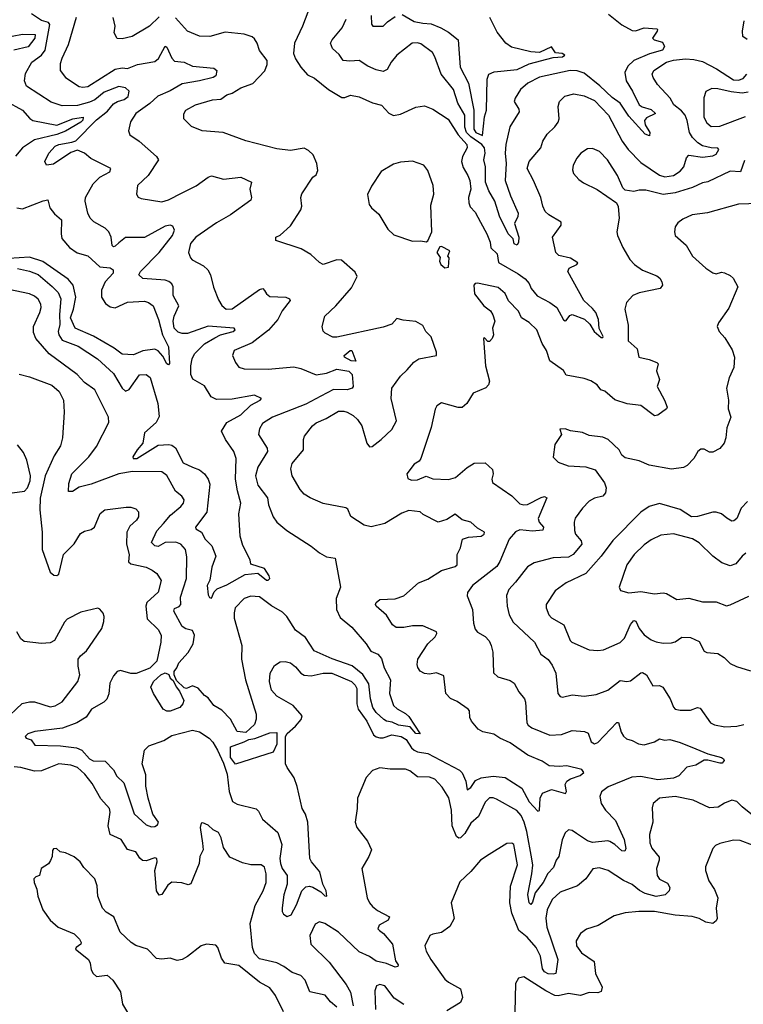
# Model space of a CAD drawing. Extents: x 1843161 to 1959474, y 907081 to 1016326.
# Tile 107 of 256: x 1856408 to 1860622, y 959485 to 965222. Entities that reach past the tile are written whole.
import ezdxf

# ---------------------------------------------------------------- set-up
doc = ezdxf.new("R2010")
doc.units = 0

msp = doc.modelspace()

# ---------------------------------------------------------------- linework, layer by layer
at = {"layer": '0CON20XD'}
for points in [[(1858122.5, 965365), (1858054.4, 965185), (1858008.6, 965085), (1858002, 965025), (1858014.4, 964994.4), (1858046, 964945), (1858085, 964901.2), (1858125, 964881.2), (1858206, 964815), (1858285, 964769.4), (1858301.2, 964768.8), (1858335, 964781.4), (1858385, 964771.9), (1858462, 964738), (1858515, 964723.1), (1858557.9, 964677.9), (1858585, 964663.9), (1858625, 964670.9), (1858715, 964712.9), (1858765, 964720.8), (1858815, 964700.8), (1858903, 964643), (1858960.9, 964550.9), (1859012.1, 964495), (1859013.5, 964475), (1858986.2, 964425), (1858982, 964395), (1858990.4, 964360.4), (1859018.9, 964315), (1859029.5, 964285), (1859035.4, 964235), (1859022.3, 964185), (1859023.1, 964155), (1859031.9, 964131.9), (1859060.4, 964100.4), (1859091.4, 964041.4), (1859128.2, 963975), (1859148.2, 963925), (1859152.6, 963892.6), (1859187.9, 963857.9), (1859196.9, 963806.9), (1859311.8, 963741.8), (1859352, 963712), (1859375.8, 963685), (1859387.1, 963655), (1859422.5, 963612.5), (1859494.8, 963574.8), (1859535.7, 963545.7), (1859575, 963473.8), (1859585, 963466.7), (1859590.7, 963469.3), (1859611.7, 963498.3), (1859625, 963504.2), (1859696.6, 963476.6), (1859728.7, 963448.7), (1859753.9, 963405), (1859795, 963370.8), (1859805, 963370), (1859805.6, 963375), (1859783.2, 963423.2), (1859778.7, 963475), (1859763.3, 963515), (1859745, 963539.6), (1859693.9, 963585), (1859601.2, 963755), (1859608.1, 963775), (1859653.3, 963795), (1859658.8, 963805), (1859615, 963832.3), (1859548.2, 963848.2), (1859531.4, 963865), (1859511.4, 963955), (1859560.8, 964025), (1859562.5, 964042.5), (1859489.2, 964085), (1859468.1, 964105), (1859454.4, 964135), (1859443.3, 964185), (1859400.9, 964285), (1859363.6, 964355), (1859374.7, 964395.3), (1859442.5, 964475), (1859455, 964513.3), (1859480.8, 964555), (1859525, 964597.5), (1859544.4, 964625), (1859549.5, 964645), (1859544.5, 964715.5), (1859551.9, 964745), (1859583.9, 964776.1), (1859635, 964790.8), (1859695, 964778.9), (1859755, 964750.7), (1859838.2, 964665), (1859916.4, 964515), (1859952.7, 964465), (1860025, 964388.9), (1860135, 964316.4), (1860165, 964306.7), (1860216.7, 964315), (1860255, 964339.2), (1860275.6, 964365), (1860292.4, 964417.6), (1860305, 964432.5), (1860385, 964420), (1860445, 964428.1), (1860465, 964438), (1860480.5, 964465), (1860473.8, 964473.8), (1860435, 964474.8), (1860385, 964487.3), (1860356.7, 964505), (1860327.2, 964535), (1860309.4, 964565), (1860296.1, 964635), (1860283.1, 964665), (1860261.8, 964691.8), (1860218.5, 964725), (1860195.5, 964765), (1860123.3, 964845), (1860097.1, 964885), (1860091.4, 964905), (1860100.8, 964925), (1860175, 964973.8), (1860215, 964985.8), (1860285, 964993.3), (1860335, 964990.2), (1860385, 964978.1), (1860466, 964936), (1860565, 964872.5), (1860595, 964869.2), (1860621.1, 964878.9), (1860643.8, 964905)], [(1856736.8, 965235), (1856690, 965075), (1856652.5, 964995), (1856644.6, 964965), (1856644.5, 964925), (1856675.6, 964885), (1856755, 964832.5), (1856775, 964827.9), (1856805, 964833.3), (1856965, 964933.4), (1857005, 964941.1), (1857035, 964938.2), (1857095, 964961.5), (1857195, 964978.8), (1857215.9, 964995), (1857255, 965068), (1857265, 965062.5), (1857295, 964998.1), (1857310.4, 964980.4), (1857365, 964975.3), (1857415, 964951.9), (1857539.5, 964939.5), (1857555.6, 964925), (1857549.4, 964895), (1857535, 964885.6), (1857455.3, 964865.3), (1857355, 964847.8), (1857285, 964807.6), (1857213.5, 964776.5), (1857166.5, 964733.5), (1857084.5, 964675), (1857052.4, 964627.6), (1857042, 964575), (1857050.3, 964550.3), (1857104.6, 964514.6), (1857204.3, 964425), (1857217.1, 964405), (1857156.2, 964313.8), (1857094.2, 964255), (1857088, 964205), (1857097.3, 964187.3), (1857115, 964179.2), (1857235, 964161.4), (1857275, 964171.9), (1857355, 964212.4), (1857435, 964254.7), (1857505, 964304.5), (1857525, 964311.5), (1857595, 964292.5), (1857695, 964304.4), (1857757.5, 964275), (1857748.9, 964235), (1857758.9, 964185), (1857755, 964170.8), (1857635, 964084.5), (1857555, 964038.2), (1857434.2, 963955), (1857402, 963918), (1857391.9, 963865), (1857401.9, 963835), (1857412.6, 963822.6), (1857478.1, 963788.1), (1857503.6, 963763.6), (1857519.2, 963735), (1857536.4, 963663.6), (1857565, 963590), (1857585, 963556.2), (1857610, 963535), (1857645, 963537.1), (1857805, 963650.6), (1857825, 963655.8), (1857834.5, 963644.5), (1857845, 963624.2), (1857865, 963608.5), (1857957.5, 963605), (1857980, 963595), (1857984, 963585), (1857936.8, 963525), (1857911.8, 963475), (1857857.9, 963412.1), (1857761.3, 963338.7), (1857658, 963295), (1857647.5, 963265), (1857664.2, 963225), (1857685, 963197.5), (1857715, 963186.7), (1857855.3, 963184.7), (1858005, 963198.5), (1858045, 963189.6), (1858135, 963152.6), (1858195, 963162.1), (1858255, 963186.2), (1858325, 963173.4), (1858343.5, 963155), (1858350, 963085), (1858344.2, 963075), (1858314.7, 963065.3), (1858235, 963066.6), (1858161.9, 963028.1), (1858075, 962980.8), (1857880.6, 962905), (1857821.9, 962868.1), (1857805, 962838.8), (1857798.5, 962805), (1857848.9, 962725), (1857851.1, 962705), (1857794.7, 962615), (1857781.8, 962565), (1857795, 962509.2), (1857851.8, 962435), (1857857.8, 962395), (1857884.4, 962325), (1857905.8, 962295), (1857964.6, 962244.6), (1858105, 962153.8), (1858154.5, 962114.5), (1858195, 962092.2), (1858245.6, 962085), (1858276.9, 961915), (1858250.8, 961849.2), (1858253.8, 961785), (1858275, 961738.6), (1858342.7, 961682.7), (1858425, 961585.8), (1858453.1, 961543.1), (1858494.3, 961524.3), (1858515, 961499.2), (1858531.4, 961445), (1858568.5, 961375), (1858562.7, 961295), (1858585.5, 961225.5), (1858605.6, 961205.6), (1858655, 961180), (1858675, 961162.5), (1858740, 961060), (1858715, 961062.9), (1858682.2, 961102.2), (1858615, 961110.4), (1858577.9, 961127.9), (1858545, 961134.1), (1858529.6, 961145), (1858485, 961184.6), (1858464.1, 961215), (1858450.4, 961265), (1858442.3, 961352.3), (1858407.3, 961407.3), (1858345, 961457.3), (1858227.1, 961497.1), (1858123.2, 961545), (1858071.9, 961621.9), (1858014.9, 961664.9), (1857962.9, 961745), (1857938.9, 961768.9), (1857875, 961806), (1857805, 961859.1), (1857755, 961863.3), (1857715, 961850), (1857663.5, 961795), (1857656.4, 961765), (1857657.7, 961735), (1857701.8, 961575), (1857699.4, 961495), (1857723.8, 961375), (1857785.5, 961175), (1857784.5, 961145.5), (1857775.4, 961115), (1857725, 961068.9), (1857674.1, 961074.1), (1857636.2, 961146.2), (1857585, 961198.2), (1857538.6, 961225), (1857505, 961271.2), (1857483.8, 961285), (1857447.4, 961327.4), (1857415, 961340.8), (1857380, 961325), (1857365, 961328.2), (1857321, 961371), (1857307, 961405), (1857307, 961423), (1857323.4, 961445), (1857333.9, 961475), (1857388.4, 961535), (1857417.8, 961585), (1857426, 961635), (1857413.7, 961663.7), (1857375, 961672.8), (1857355, 961686.2), (1857305.5, 961775), (1857309.5, 961790.5), (1857336.9, 961803.1), (1857346.9, 961815), (1857343.8, 961856.2), (1857378.7, 961965), (1857382.1, 962092.1), (1857374, 962135), (1857346.2, 962165), (1857316.9, 962176.9), (1857255, 962175.2), (1857215, 962151.6), (1857195, 962156.7), (1857176.4, 962175), (1857207.1, 962242.9), (1857245, 962286.5), (1857285.7, 962334.2), (1857345.7, 962385), (1857362.5, 962405), (1857366, 962425), (1857352.5, 962445), (1857315.5, 962475.5), (1857265, 962565.7), (1857235, 962588.1), (1857065, 962588.9), (1856985, 962575.6), (1856825, 962516.2), (1856755, 962497.1), (1856715, 962473.3), (1856693.1, 962473.1), (1856695, 962520), (1856712.5, 962575), (1856810, 962675), (1856855, 962734.2), (1856926.7, 962875), (1856924.4, 962905), (1856845.6, 963065), (1856785, 963108.6), (1856742.2, 963155), (1856579.1, 963275), (1856501.2, 963365), (1856489.2, 963399.2), (1856488.9, 963435), (1856526.1, 963515), (1856533.9, 963545), (1856531.1, 963565), (1856515, 963593.3), (1856495, 963611.5), (1856465.5, 963624.5), (1856345, 963649.6)], [(1856395, 963771.9), (1856465, 963757.1), (1856515, 963736.4), (1856597.9, 963667.9), (1856632.6, 963632.6), (1856647.5, 963595), (1856639.3, 963505), (1856641.6, 963445), (1856631.8, 963405), (1856635.4, 963385), (1856655, 963355.5), (1856749, 963319), (1856861.4, 963245), (1856955, 963159.6), (1857004.1, 963074.1), (1857025, 963056.9), (1857045, 963066.9), (1857105, 963153.5), (1857145, 963154.5), (1857167.7, 963137.7), (1857211.9, 962985), (1857219.7, 962910.3), (1857202.5, 962875), (1857134.4, 962815), (1857125.6, 962755), (1857091.5, 962715), (1857067.8, 962675), (1857068, 962665), (1857090.6, 962665), (1857215, 962743.3), (1857277.5, 962747.5), (1857295, 962742.9), (1857315, 962726.5), (1857360.5, 962640.5), (1857415.2, 962615.2), (1857455, 962598.1), (1857484.6, 962575), (1857506, 962545), (1857515.3, 962515), (1857497.3, 962352.7), (1857432.5, 962265), (1857433.3, 962255), (1857466, 962236), (1857488.6, 962195), (1857526.1, 962156.1), (1857550.5, 962095), (1857528, 962032), (1857515.6, 961955.6), (1857500.8, 961925), (1857505, 961870), (1857512.5, 961855), (1857525, 961851.2), (1857541.3, 961888.7), (1857558.8, 961905), (1857615, 961929.4), (1857720.9, 961989.1), (1857795, 961996.9), (1857845, 961955.7), (1857855, 961955.8), (1857864.2, 961965), (1857861.9, 961981.9), (1857833.6, 962023.6), (1857755, 962050), (1857751.2, 962075), (1857707.6, 962157.6), (1857691.8, 962211.8), (1857683.4, 962343.4), (1857696.2, 962405), (1857675.7, 962475.7), (1857664.4, 962545), (1857669.5, 962665), (1857655.8, 962705), (1857605.8, 962775), (1857583.8, 962825), (1857614.8, 962875.2), (1857695, 962919.5), (1857753.6, 962976.4), (1857808.8, 963005), (1857816.7, 963015), (1857775, 963033.5), (1857645, 963010.4), (1857555, 963009.5), (1857522.9, 963025), (1857485, 963088.5), (1857416.7, 963126.7), (1857404.6, 963155), (1857403.8, 963205), (1857411.8, 963245), (1857426, 963274), (1857485, 963332.7), (1857545, 963367.8), (1857578.1, 963385), (1857651.9, 963405), (1857662.9, 963415), (1857656.7, 963425), (1857505, 963436.5), (1857385, 963394.4), (1857355, 963393.9), (1857331.4, 963401.4), (1857307.3, 963425), (1857302.1, 963465), (1857307.3, 963495), (1857335.4, 963555), (1857301.8, 963615), (1857301.5, 963665), (1857295, 963682.5), (1857277.1, 963697.1), (1857255, 963703.8), (1857125, 963713.3), (1857102, 963735), (1857110.8, 963755), (1857220.4, 963865), (1857298.5, 963965), (1857310, 963995), (1857299.5, 964019.5), (1857284.2, 964024.2), (1857255, 964018.8), (1857135, 963952.3), (1857025, 963953.8), (1856985, 963921.9), (1856965, 963901.4), (1856955, 963899.2), (1856945.7, 963905.7), (1856940.5, 963955), (1856926.5, 963985), (1856905, 964006.4), (1856840, 964045), (1856818.6, 964065), (1856804.6, 964094.6), (1856789.2, 964165), (1856791.4, 964185), (1856835, 964265.6), (1856875, 964303.6), (1856932.5, 964335), (1856938, 964355), (1856822.4, 964412.4), (1856785, 964444.2), (1856745, 964462.5), (1856705, 964448.6), (1856605, 964380), (1856565, 964373.8), (1856554, 964395), (1856578, 964445), (1856615, 964485.5), (1856635, 964495.3), (1856712.5, 964507.5), (1856735, 964516.9), (1856855, 964637.6), (1856920.2, 964689.8), (1856955, 964731.3), (1856976.8, 964745), (1857017.1, 964757.1), (1857039.6, 964775), (1857046.2, 964806.2), (1857025, 964824.8), (1856985, 964832.5), (1856900.9, 964799.1), (1856845, 964754.1), (1856815, 964740.5), (1856745, 964721.1), (1856655, 964720), (1856591.2, 964741.2), (1856448.6, 964835), (1856435.5, 964865), (1856442.2, 964907.8), (1856479.1, 964975), (1856535, 965015.9), (1856556.8, 965045), (1856583.9, 965193.9), (1856575, 965206.4), (1856535, 965217.5), (1856476.8, 965256.8)], [(1856405, 963157.1), (1856465, 963141.9), (1856595, 963091.5), (1856637.8, 963055), (1856662.2, 963005), (1856667.1, 962935), (1856658.1, 962785), (1856645, 962738.8), (1856609.4, 962680.6), (1856556.2, 962565), (1856526.4, 962433.6), (1856525.7, 962365), (1856539.6, 962235), (1856538.2, 962135), (1856585, 962003.3), (1856605.9, 961985.9), (1856625, 961984.2), (1856635, 961991.2), (1856663.5, 962105), (1856725, 962166.9), (1856762.6, 962227.4), (1856785, 962242.5), (1856825, 962252), (1856844.2, 962265.8), (1856875.8, 962344.2), (1856903.3, 962365), (1857027.9, 962382.1), (1857055, 962382.2), (1857085, 962371.9), (1857100.6, 962355), (1857100.5, 962325), (1857087.8, 962305), (1857048.7, 962271.3), (1857031.1, 962235), (1857030, 962165), (1857044.7, 962105), (1857042.5, 962062.5), (1857055, 962051.6), (1857145, 962031.2), (1857179.2, 962015), (1857206.7, 961995), (1857232.7, 961955), (1857215, 961886.7), (1857148.7, 961825), (1857142.6, 961805), (1857150.9, 961730.9), (1857215, 961669.4), (1857231.2, 961635), (1857230.4, 961595), (1857207.5, 961485), (1857165, 961443.3), (1857086.9, 961413.1), (1857055, 961412.7), (1856995, 961428.9), (1856975, 961424.3), (1856955, 961399.2), (1856933.8, 961355), (1856926.3, 961293.7), (1856915, 961262.5), (1856897.5, 961245), (1856826.3, 961203.7), (1856795, 961158.2), (1856741.4, 961125), (1856656.8, 961093.2), (1856495.3, 961074.7), (1856455, 961060.6), (1856440.8, 961045), (1856445.8, 961035.8), (1856475.4, 961025.4), (1856496.2, 960995), (1856645, 960991.3), (1856738.2, 960978.2), (1856770.5, 960965), (1856815, 960915.4), (1856835, 960903.2), (1856905, 960901.4), (1856955, 960850), (1856973.2, 960813.2), (1857015, 960775.5), (1857074.5, 960595), (1857145, 960529.5), (1857175, 960519.5), (1857195, 960520), (1857210.3, 960529.7), (1857215.8, 960545), (1857183.5, 960593.5), (1857155.3, 960685), (1857143.2, 960755), (1857142.2, 960822.3), (1857121.3, 960885), (1857135.5, 960965), (1857159.2, 960990.8), (1857248, 961022), (1857295, 961050.6), (1857415, 961082.2), (1857455, 961072.9), (1857512, 961035), (1857532.6, 961012.6), (1857560.6, 960965), (1857595, 960890), (1857615.9, 960825), (1857627.1, 960725), (1857646.7, 960666.7), (1857675, 960651.5), (1857785, 960623.6), (1857799.5, 960609.5), (1857822.9, 960562.9), (1857911, 960485), (1857934.4, 960415), (1857924, 960335), (1857926.9, 960305), (1857937.2, 960275), (1857965.3, 960234.7), (1857965.3, 960185), (1857946.9, 960123.1), (1857936.2, 960046.2), (1857936.5, 960025), (1857945, 960010.6), (1857965, 959996.5), (1857988.8, 960005), (1858020.3, 960065), (1858051.9, 960145), (1858075, 960169.2), (1858095, 960173.2), (1858115, 960166.7), (1858160.9, 960140.9), (1858185, 960116.7), (1858196, 960115), (1858193.1, 960145), (1858174.2, 960184.2), (1858156.7, 960256.7), (1858106.9, 960315), (1858097.5, 960335), (1858086.8, 960546.8), (1858072.2, 960592.2), (1858052.5, 960625), (1858024.3, 960754.3), (1858005.9, 960804.1), (1857965.4, 960865), (1857956.1, 960886.1), (1857955.5, 961044.5), (1857965, 961062), (1858014.5, 961105.5), (1858046.4, 961143.6), (1858054, 961165), (1858000, 961225), (1857905, 961280.6), (1857875.5, 961315.5), (1857862.2, 961365), (1857866.6, 961413.4), (1857891.7, 961458.3), (1857925, 961480.8), (1857955, 961482.9), (1857985, 961474.3), (1858015, 961451.4), (1858044.7, 961414.7), (1858065, 961402.7), (1858105, 961398.5), (1858175, 961413.9), (1858225, 961413.3), (1858340.9, 961365), (1858362.8, 961345), (1858371.9, 961325), (1858372.5, 961235), (1858378.4, 961205), (1858430.4, 961135), (1858469.2, 961055), (1858485, 961042.9), (1858505, 961037.8), (1858525, 961038.2), (1858575.9, 961054.1), (1858630.6, 961045), (1858657.9, 961027.9), (1858689.3, 960979.3), (1858705.1, 960965.1), (1858725, 960955.9), (1858785, 960945.2), (1858968.8, 960848.8), (1858985, 960832.9), (1859005.7, 960785), (1859015, 960734.4), (1859035, 960747.1), (1859062.2, 960787.8), (1859095, 960803.7), (1859165, 960813.5), (1859235, 960806.4), (1859331.8, 960745), (1859375, 960664.5), (1859425, 960609.2), (1859435.4, 960614.6), (1859439.1, 960685), (1859452.5, 960715), (1859505, 960735.5), (1859586.6, 960713.4), (1859591.9, 960725), (1859585.5, 960765), (1859594.6, 960785.4), (1859615, 960798.1), (1859672.7, 960817.3), (1859693.8, 960835), (1859682.5, 960852.5), (1859595, 960873.8), (1859549.8, 960870.2), (1859491.2, 960875), (1859450.6, 960900.6), (1859367, 960937), (1859265, 961008.5), (1859205, 961035.5), (1859169.1, 961059.1), (1859105, 961072.9), (1859077.9, 961087.9), (1859038.6, 961135), (1859029.2, 961155), (1859027.5, 961195), (1859020.8, 961205), (1858955, 961249.4), (1858917.4, 961267.4), (1858890.8, 961295), (1858878.6, 961398.6), (1858835.6, 961415.6), (1858795, 961407.8), (1858765, 961411.5), (1858740.8, 961425), (1858727.2, 961447.2), (1858722.5, 961465), (1858726.9, 961495), (1858784.5, 961585), (1858828.1, 961625), (1858837.1, 961645), (1858835.4, 961655.4), (1858755, 961690.4), (1858695, 961690.9), (1858645, 961679.6), (1858599.8, 961679.8), (1858580, 961695), (1858545, 961752.5), (1858484.4, 961804.4), (1858480, 961815), (1858484, 961825), (1858505, 961842.5), (1858595, 961847.9), (1858645, 961864.7), (1858730.3, 961939.7), (1858785, 961962.5), (1858865, 962012.5), (1858944.6, 962035.4), (1858955.8, 962045), (1858956.7, 962105), (1858976.2, 962145), (1858986.7, 962195), (1859022.4, 962207.6), (1859095, 962212.7), (1859112.9, 962225), (1859115.8, 962235), (1859075, 962259.4), (1859035, 962293.1), (1858985, 962307.5), (1858945, 962341.1), (1858895, 962309.1), (1858845, 962293.7), (1858758.3, 962338.3), (1858740, 962355), (1858675, 962361.1), (1858634.3, 962345.7), (1858535, 962286.2), (1858455, 962266.7), (1858415, 962275.7), (1858336.8, 962326.8), (1858318.9, 962368.9), (1858307.9, 962377.9), (1858175, 962403.3), (1858098.8, 962435), (1858065, 962457.1), (1858041.9, 962485), (1857994.3, 962565), (1857988.1, 962605), (1857995.6, 962635), (1858060, 962715), (1858060, 962775), (1858066.7, 962795), (1858113.3, 962855), (1858135, 962873.3), (1858192.7, 962897.3), (1858265, 962940), (1858295, 962941.2), (1858315, 962934.5), (1858350.6, 962915), (1858375, 962892.5), (1858400.7, 962855), (1858430.5, 962755), (1858445, 962733.1), (1858460, 962735), (1858514.2, 962775), (1858575.6, 962835), (1858602.2, 962885), (1858571.5, 963015), (1858575.6, 963075), (1858625.4, 963144.6), (1858665, 963181.2), (1858703.9, 963226.1), (1858732, 963245), (1858836, 963265), (1858835.6, 963285), (1858804.3, 963374.3), (1858773.8, 963405), (1858755, 963440), (1858714.2, 963464.2), (1858640.5, 963470.5), (1858605, 963480.8), (1858575, 963448.1), (1858525, 963431.2), (1858255, 963372), (1858232.7, 963372.7), (1858186.2, 963396.2), (1858176.4, 963406.4), (1858170, 963435), (1858186, 963495), (1858248.6, 963555), (1858341.2, 963658.8), (1858373.5, 963725), (1858361.5, 963751.5), (1858281.7, 963821.7), (1858255, 963823.1), (1858175, 963796.2), (1858155, 963806.2), (1858103.4, 963853.4), (1858047.6, 963887.6), (1857900, 963935), (1857900, 963955), (1857925, 963966.7), (1857985, 964020), (1858045.7, 964115), (1858051.4, 964135), (1858045.8, 964185), (1858052.1, 964207.9), (1858115, 964303.8), (1858135, 964318.8), (1858145, 964342.5), (1858137.8, 964385), (1858118, 964435), (1858090.3, 964460.3), (1858064.3, 964474.3), (1857985, 964459.2), (1857905, 964469.4), (1857725, 964515.7), (1857592.5, 964565), (1857470, 964575), (1857408.8, 964598.8), (1857364, 964645), (1857363.9, 964673.9), (1857376.2, 964695), (1857432.5, 964725), (1857530, 964755), (1857580.3, 964759.7), (1857615, 964784), (1857645, 964794.2), (1857696.7, 964825), (1857765, 964850.8), (1857835.5, 964924.5), (1857849.1, 964960.9), (1857848.6, 964985), (1857805, 965043.3), (1857791.5, 965085), (1857775, 965110.8), (1857761.7, 965121.7), (1857715, 965136.9), (1857605, 965149.5), (1857515, 965123.3), (1857455, 965125.6), (1857384.6, 965154.6), (1857315, 965233.8)], [(1857221.2, 965238.8), (1857164.2, 965185), (1857063.8, 965125), (1857005, 965111.4), (1856975, 965113.3), (1856958.8, 965145), (1856963.8, 965185), (1856952, 965235)], [(1859836.7, 965253.3), (1859915, 965192.9), (1859975, 965158.6), (1859995, 965156.9), (1860045, 965174.5), (1860118.8, 965168.8), (1860123.3, 965165), (1860120, 965155), (1860094.5, 965114.5), (1860103.8, 965105), (1860151.1, 965091.1), (1860164, 965065), (1860152.1, 965045), (1860076.3, 965023.7), (1859984.4, 964985), (1859948.9, 964951.1), (1859932.5, 964915), (1859939.6, 964865), (1859977.9, 964805), (1860015, 964726.5), (1860033.5, 964713.5), (1860085, 964699.3), (1860111.2, 964675), (1860059.1, 964650.9), (1860046.5, 964635), (1860050.2, 964610.2), (1860077.3, 964565), (1860075.3, 964544.7), (1860050, 964555), (1859955, 964659.5), (1859905, 964735.3), (1859859, 964769), (1859786.5, 964836.5), (1859695, 964910.2), (1859655, 964924.8), (1859614.3, 964925.7), (1859435, 964886.9), (1859366.9, 964853.1), (1859325.4, 964814.6), (1859292.9, 964765), (1859287.1, 964745), (1859315, 964700), (1859316.7, 964685), (1859262.1, 964597.9), (1859239.5, 964495), (1859235.3, 964445), (1859240.4, 964385), (1859235.3, 964285), (1859266, 964195), (1859311.3, 964095), (1859308.9, 964075), (1859289.5, 964035), (1859315.7, 963955), (1859314, 963925), (1859305, 963908.8), (1859287.5, 963915), (1859281.4, 963945), (1859253.6, 963973.6), (1859203, 964077), (1859174.7, 964165), (1859139.7, 964225), (1859121.1, 964275), (1859120.3, 964365), (1859111.6, 964405), (1859119.4, 964445), (1859114.8, 964475), (1859100.2, 964495), (1859035, 964538.9), (1859009.8, 964565), (1859001.4, 964595), (1859000.6, 964665), (1858960.7, 964735), (1858935.2, 964815.2), (1858862.2, 964905), (1858826.5, 965005), (1858811.6, 965031.6), (1858745, 965081.9), (1858725, 965087.8), (1858694.5, 965085.5), (1858604.6, 965015.4), (1858570.8, 964975), (1858548.3, 964931.7), (1858525, 964919.2), (1858485, 964928.9), (1858435, 964951.5), (1858385, 964983.6), (1858330.2, 964979.8), (1858292.5, 964985), (1858268.9, 965018.9), (1858229.2, 965055), (1858218.1, 965085), (1858227.1, 965105), (1858286.9, 965175), (1858310, 965225)], [(1858455, 965246.2), (1858456.2, 965195), (1858465, 965184.2), (1858525, 965183.8), (1858549.5, 965210.5), (1858595, 965239.7)], [(1858635, 965252.5), (1858705, 965212), (1858755, 965200.9), (1858805, 965198.4), (1858861.5, 965175), (1858905, 965148.7), (1858960.8, 965105), (1858972.4, 964945), (1859021.8, 964851.8)], [(1859021.8, 964851.8), (1859052.3, 964695), (1859052.4, 964585), (1859065, 964564.8), (1859103.2, 964546.8), (1859114.6, 964655.4), (1859126.2, 964695), (1859131.1, 964875), (1859139.5, 964905), (1859171.3, 964918.7), (1859305, 964931.4), (1859375.9, 964964.1), (1859515, 965001.5), (1859570, 965005), (1859583.8, 965015), (1859567.5, 965025), (1859529.5, 965029.5), (1859505, 965063.8), (1859435, 965030.4), (1859385, 965035.5), (1859271.9, 965061.9), (1859239.2, 965085), (1859188.8, 965148.8), (1859145.5, 965235)], [(1860645, 965106), (1860620, 965125), (1860616.9, 965155), (1860627.8, 965215)], [(1856365, 965126.2), (1856425, 965137.7), (1856499, 965135), (1856495.8, 965114.2), (1856456.5, 965063.5), (1856374.6, 965045)], [(1860650.4, 964799.6), (1860615, 964794.8), (1860551, 964801), (1860475, 964820), (1860439.6, 964820.4), (1860405, 964804.2), (1860393, 964767), (1860393.1, 964655), (1860410.8, 964620.8), (1860435, 964600.6), (1860485, 964602.1), (1860635, 964658.8)], [(1856325, 964749.2), (1856425, 964695.3), (1856466.2, 964646.2), (1856484.8, 964634.8), (1856625, 964608.1), (1856717.5, 964645), (1856777.5, 964655), (1856775, 964637.1), (1856764.6, 964625), (1856675, 964571.5), (1856625, 964553.3), (1856495, 964521.2), (1856424.7, 964475), (1856383.7, 964426.3)], [(1860628.7, 964401.3), (1860605.3, 964334.7), (1860545, 964339.1), (1860415, 964277.3), (1860385, 964271.2), (1860325.6, 964244.4), (1860225, 964212.2), (1860155, 964204.3), (1860055, 964229.1), (1860015, 964228.9), (1859985, 964221.4), (1859935, 964228.8), (1859921.7, 964241.7), (1859890.6, 964315), (1859831.8, 964405), (1859785, 964453.6), (1859745, 964471.8), (1859715, 964469.5), (1859676.1, 964443.9), (1859651.9, 964415), (1859631.9, 964375), (1859627.3, 964347.3), (1859634.2, 964325), (1859665, 964290), (1859691.5, 964271.5)], [(1858775, 963927.5), (1858785, 963932.5), (1858807.5, 963985), (1858801.7, 964141.7), (1858820.6, 964205), (1858816.9, 964255), (1858785, 964343.3), (1858762.5, 964375), (1858695, 964397.5), (1858625, 964392), (1858585, 964380), (1858513, 964337), (1858457.3, 964252.7), (1858433, 964203), (1858443.3, 964145), (1858456.7, 964125), (1858498.8, 964088.8), (1858552.1, 964002.1), (1858587.9, 963967.9), (1858695, 963932), (1858745, 963933.3), (1858775, 963927.5)], [(1859691.5, 964271.5), (1859772.1, 964232.1), (1859883.3, 964155), (1859893.8, 964133.8), (1859899.2, 964065), (1859886.2, 963985), (1859888.8, 963965), (1859920, 963895), (1859961.4, 963825), (1859988, 963795), (1860035, 963763.3), (1860119.4, 963729.4), (1860137.1, 963715), (1860147.5, 963695), (1860152, 963675), (1860137.5, 963655), (1860015, 963631.1), (1859978.8, 963615), (1859942.5, 963575), (1859933.3, 963535), (1859951.7, 963441.7), (1859951.4, 963351.4), (1860004.3, 963305), (1860013.8, 963255), (1860075, 963242.5), (1860118.8, 963225), (1860126.5, 963216.5), (1860116.9, 963175), (1860134.2, 963125), (1860121.1, 963085), (1860163.6, 963005), (1860178.6, 962965), (1860176, 962955), (1860125, 962917.5), (1860105, 962914.4), (1860025, 962973.8), (1859946.8, 962983.2), (1859875, 963006.4), (1859816.5, 963056.5), (1859792, 963065), (1859770.8, 963095), (1859735, 963116.7), (1859695, 963131.9), (1859590, 963150), (1859575, 963178.8), (1859494.7, 963234.7), (1859476.5, 963295), (1859451.5, 963335), (1859419.2, 963415), (1859375, 963458), (1859330, 963485), (1859313.5, 963523.5), (1859254.6, 963584.6), (1859236.4, 963626.4), (1859195, 963661.9), (1859073.8, 963686.2), (1859060, 963685), (1859053.3, 963675), (1859056.2, 963625), (1859111.2, 963555), (1859150, 963525), (1859162.7, 963502.7), (1859176.2, 963465), (1859162.5, 963425), (1859166.7, 963385), (1859160, 963365), (1859145, 963347.5), (1859135, 963347.5), (1859115, 963367.5), (1859110, 963365), (1859121.6, 963205), (1859143.6, 963115), (1859138.5, 963095), (1859122.2, 963077.8), (1859048.8, 963045), (1859012.5, 962985), (1858985, 962963.1), (1858961.3, 962961.3), (1858865, 962989.2), (1858837.3, 962972.7), (1858827.3, 962952.7), (1858804.5, 962845), (1858744.2, 962665), (1858735, 962650), (1858705, 962631.2), (1858663.3, 962575), (1858669.3, 962549.3), (1858689.3, 962539.3), (1858725, 962540.8), (1858775, 962562.5), (1858815, 962546), (1858905, 962542.5), (1858946.2, 962555), (1859015, 962613.3), (1859055, 962637.8), (1859119.5, 962639.5), (1859161.7, 962601.7), (1859166, 962575), (1859158, 962545), (1859161.2, 962525), (1859275, 962447.5), (1859320.8, 962400.8), (1859345, 962394.5), (1859365, 962397.5), (1859445, 962437.3), (1859465, 962442.9), (1859478.6, 962435), (1859426.7, 962315), (1859434.4, 962295), (1859458.5, 962265), (1859455, 962248), (1859395, 962241.2), (1859321.4, 962248.6), (1859295, 962237.2), (1859258.4, 962195), (1859204.4, 962065.6), (1859186.1, 962035), (1859044.4, 961925), (1859015.8, 961885), (1859014.2, 961865), (1859044.4, 961785), (1859051.1, 961705), (1859061.1, 961671.1), (1859075, 961652.5), (1859118.8, 961628.8), (1859141.7, 961601.7), (1859154.6, 961574.6), (1859163.4, 961536.6), (1859167, 961417), (1859193.2, 961393.2), (1859265, 961371.4), (1859288.6, 961355), (1859315, 961306.2), (1859347.8, 961265), (1859354.6, 961244.6), (1859361.9, 961125), (1859370.2, 961110.2), (1859391.2, 961095), (1859495, 961053.5), (1859563.6, 961056.4), (1859625, 961080.5), (1859697.5, 961075), (1859718, 961065), (1859736, 961015), (1859755, 961003.1), (1859775, 961011.1), (1859885, 961125.8), (1859895, 961126.2), (1859910.9, 961070.9), (1859925, 961048), (1859942.2, 961032.2), (1859975, 961022.5), (1860011.7, 961001.7), (1860045, 960995.6), (1860105, 961014.4), (1860135, 961031.9), (1860165, 961023.6), (1860195, 961026.9), (1860255, 961010.4), (1860346.7, 960973.3), (1860415, 960944.2), (1860495, 960922.2), (1860506.7, 960915), (1860510, 960905), (1860499.5, 960890.5), (1860485, 960888.9), (1860415, 960908.1), (1860395, 960908.1), (1860345, 960878.1), (1860294.3, 960865.7), (1860246.7, 960815), (1860215, 960801.8), (1860125, 960792.9), (1860025, 960811.2), (1859972.2, 960807.8), (1859835, 960751.4), (1859797.4, 960722.6), (1859787.3, 960695), (1859794.6, 960655), (1859820, 960615), (1859877.9, 960555), (1859928.7, 960445), (1859937.3, 960392.7), (1859932.9, 960377.1), (1859915, 960378.5), (1859875, 960416.5), (1859845, 960434.2), (1859832.5, 960437.5), (1859745, 960427.5), (1859715, 960437.1), (1859650.5, 960480.5), (1859625, 960497.5), (1859605, 960502), (1859585, 960483.8), (1859567.3, 960442.7), (1859548.5, 960345), (1859533.1, 960325), (1859517.6, 960282.4), (1859483.2, 960246.8), (1859456.4, 960195), (1859410, 960135), (1859395, 960078.8), (1859385, 960065.7), (1859375, 960076.7), (1859368.4, 960125), (1859391.5, 960245), (1859395.7, 960295), (1859391.7, 960331.7), (1859362.2, 960492.2), (1859346.6, 960546.6), (1859327.8, 960585), (1859303.6, 960613.6), (1859185, 960680), (1859165, 960688.5), (1859145, 960687.3), (1859118.3, 960661.7), (1859080.5, 960579.5), (1859035, 960539.4), (1858999.6, 960480.4), (1858976, 960454), (1858965, 960451.9), (1858952.9, 960462.9), (1858926.3, 960523.7), (1858922.8, 960615), (1858907.1, 960687.1), (1858869.2, 960749.2), (1858825, 960796.7), (1858795, 960807.3), (1858725, 960810.5), (1858680, 960845), (1858655.5, 960855.5), (1858565, 960854.4), (1858505, 960862), (1858462.7, 960847.3), (1858425, 960806.7), (1858376, 960685), (1858374.2, 960625), (1858362, 960545), (1858371.2, 960515), (1858434, 960435), (1858456, 960385), (1858441.4, 960345), (1858400.6, 960275), (1858431.1, 960105), (1858444.4, 960075), (1858463.6, 960053.6), (1858491.9, 960031.9), (1858562.5, 959995), (1858554.3, 959975), (1858502, 959945), (1858494, 959925), (1858503.8, 959915), (1858527.2, 959897.2), (1858579.2, 959835), (1858597.2, 959737.2), (1858613.1, 959715), (1858609.6, 959705), (1858595, 959701.1), (1858545, 959722.9), (1858485, 959736.2), (1858445, 959763.2), (1858385, 959790.3), (1858264.6, 959905), (1858185, 959954.6), (1858155, 959965.7), (1858128.9, 959951.1), (1858097.8, 959885), (1858103.1, 959835), (1858209.9, 959729.9), (1858310.2, 959600.2), (1858335.4, 959555), (1858350.6, 959475)], [(1856392, 964125), (1856425, 964119.4), (1856543.9, 964166.1), (1856571.7, 964171.7), (1856583.5, 964125), (1856610.1, 964090.1), (1856651.8, 964055), (1856648.9, 963975), (1856653.6, 963946.4), (1856698.8, 963895), (1856743.1, 963863.1), (1856805.7, 963845.7), (1856875, 963781.2), (1856935, 963775.2), (1856952.2, 963765), (1856951.6, 963745), (1856905.9, 963695), (1856883.8, 963645), (1856884.8, 963605), (1856907.4, 963567.4), (1856935, 963549.2), (1856965, 963543.8), (1857035, 963575.9), (1857135, 963582.7), (1857158.6, 963575), (1857185, 963555.6), (1857217.1, 963475), (1857238.9, 963385), (1857274.7, 963315), (1857280.8, 963219.2), (1857275, 963210), (1857265, 963217.1), (1857242.3, 963262.3), (1857215, 963291.9), (1857195, 963301.9), (1857125, 963293.1), (1857070.5, 963269.5), (1857005, 963272.9), (1856957.3, 963307.3), (1856837, 963377), (1856731.4, 963425), (1856704, 963485), (1856721.1, 963535), (1856734.4, 963605), (1856720, 963675), (1856690.8, 963710.8), (1856542.4, 963812.4), (1856465, 963838.8), (1856345, 963830.9)], [(1860715, 964150), (1860595, 964146.7), (1860413, 964097), (1860325, 964085.5), (1860269.7, 964060.3), (1860241.3, 964038.7), (1860226, 964015), (1860222, 963985), (1860226.2, 963965), (1860289.1, 963909.1), (1860326.2, 963845), (1860404.4, 963774.4), (1860445, 963746), (1860465, 963741.4), (1860495, 963750), (1860513.6, 963746.4), (1860545, 963732), (1860563.8, 963715), (1860590, 963665), (1860538.3, 963541.7), (1860477.5, 963455), (1860470, 963435), (1860482.5, 963405), (1860515, 963367.5), (1860558.3, 963298.3), (1860571.2, 963255), (1860568, 963195), (1860539.2, 963135), (1860524.3, 963075), (1860535.6, 963005.6), (1860534, 962955), (1860548.8, 962905), (1860525.9, 962844.1), (1860521.5, 962785), (1860511.5, 962755), (1860486, 962724), (1860445, 962701.3), (1860425, 962701.1), (1860395, 962718.8), (1860375, 962720), (1860356.7, 962705), (1860333.3, 962665), (1860296, 962624), (1860275, 962612.1), (1860205, 962602.2), (1860075, 962625.5), (1860015, 962651.1), (1859935, 962668.9), (1859914.2, 962685), (1859900, 962715), (1859835, 962775.8), (1859805, 962790), (1859725, 962799.2), (1859685, 962816), (1859615, 962826), (1859585, 962838), (1859553.8, 962836.2), (1859563.8, 962805), (1859524.2, 962745.8), (1859515, 962672.5), (1859545, 962643.8), (1859603.2, 962623.2), (1859705, 962617.1), (1859759.1, 962599.1), (1859813.6, 962523.6), (1859823.3, 962495), (1859819.4, 962465), (1859804.5, 962445.5), (1859755, 962434.4), (1859725, 962417.1), (1859685, 962376), (1859642.8, 962317.2), (1859636.8, 962293.2), (1859638.9, 962245), (1859645.6, 962225), (1859678.5, 962185), (1859681.8, 962165), (1859631.2, 962105), (1859605, 962089.3), (1859515, 962087.1), (1859405, 962056.9), (1859366.4, 962033.6), (1859296, 961944), (1859257.6, 961902.4), (1859244, 961866), (1859247.1, 961805), (1859257.9, 961755), (1859281.4, 961711.4), (1859407.1, 961595), (1859443.1, 961525), (1859485, 961493.3), (1859510.1, 961460.1), (1859531.2, 961415), (1859542.9, 961295), (1859555, 961278), (1859570, 961275), (1859625, 961288.1), (1859695, 961280), (1859765, 961290), (1859834.2, 961315), (1859905, 961370.6), (1859945, 961365.6), (1859965, 961370), (1860025, 961415.8), (1860035, 961417.5), (1860058.1, 961405), (1860095, 961340), (1860135, 961342.9), (1860153.3, 961333.3), (1860196.4, 961265), (1860215, 961216.2), (1860226.2, 961205), (1860255, 961198), (1860315, 961199.5), (1860355, 961214.4), (1860371.1, 961211.1), (1860431.2, 961125), (1860455, 961112.9), (1860515, 961100.6), (1860585.6, 961104.4), (1860625, 961114.2)], [(1858885, 963776.7), (1858905, 963780), (1858910, 963835), (1858902.5, 963845), (1858912.5, 963875), (1858865, 963900), (1858855, 963897.5), (1858837.5, 963865), (1858857, 963837), (1858853.3, 963815), (1858860, 963795), (1858885, 963776.7)], [(1858365, 963232.5), (1858338, 963235), (1858300, 963255), (1858297.3, 963265), (1858333.3, 963295), (1858342.5, 963295), (1858365, 963232.5)], [(1856335, 962460.5), (1856435.4, 962474.6), (1856454.3, 962495), (1856469.2, 962535), (1856470, 962565), (1856450, 962655), (1856429.8, 962699.8), (1856394.5, 962744.5)], [(1860647.5, 962415), (1860610.6, 962375), (1860584, 962315), (1860567.9, 962302.1), (1860555, 962300), (1860527, 962317), (1860495, 962341.9), (1860465, 962351.9), (1860445, 962351.9), (1860355, 962326.9), (1860320, 962325), (1860255, 962367.1), (1860135, 962403.3), (1860075, 962385.5), (1860025, 962353.1), (1859862.6, 962187.4), (1859795, 962095.5), (1859705, 961995.5), (1859590.4, 961939.6), (1859526.7, 961893.3), (1859474.4, 961815), (1859474.4, 961795), (1859489.2, 961755), (1859505, 961736), (1859577.1, 961695), (1859614.4, 961605), (1859624, 961595), (1859725, 961550.8), (1859775, 961545.8), (1859809.1, 961550.9), (1859905, 961591.9), (1859931.1, 961618.9), (1859965, 961697.1), (1859985, 961721.4), (1859997.1, 961717.1), (1860016.2, 961675), (1860045, 961637.9), (1860085, 961609.2), (1860115, 961597.7), (1860155, 961589.6), (1860205, 961590.5), (1860225, 961596.7), (1860265, 961623.1), (1860315, 961622.5), (1860365, 961598), (1860395, 961542), (1860410, 961535), (1860475, 961528.6), (1860510, 961505), (1860545, 961470), (1860582.6, 961452.6), (1860665, 961427.1)], [(1860636.2, 962113.8), (1860615, 962096.9), (1860579.4, 962050.6), (1860545, 962039.4), (1860497, 962057), (1860444, 962095), (1860365, 962174.5), (1860327.3, 962197.3), (1860215, 962226.2), (1860141.9, 962218.1), (1860085, 962191.1), (1860045, 962162.2), (1859986.9, 962105), (1859943.3, 962045), (1859898.8, 961915), (1859907.5, 961895), (1859955, 961881.9), (1860025, 961890), (1860105, 961876.2), (1860155, 961881.4), (1860175, 961877.5), (1860235, 961842.9), (1860305, 961851.4), (1860385, 961830.8), (1860465, 961830.8), (1860525, 961806.7)], [(1860525, 961806.7), (1860545, 961813.3), (1860655, 961862.5)], [(1856315, 961136.7), (1856422.9, 961237.1), (1856465, 961247.7), (1856495, 961247.3), (1856585, 961217.8), (1856615, 961224.5), (1856655, 961247.8), (1856747.5, 961365), (1856758.9, 961405), (1856748, 961455), (1856748.8, 961495), (1856762, 961515), (1856797.1, 961545), (1856835, 961601.2), (1856885.7, 961674.3), (1856898.8, 961715), (1856900, 961745), (1856893.6, 961763.6), (1856875, 961787.5), (1856863.3, 961793.3), (1856765, 961769.4), (1856685, 961728), (1856669.1, 961710.9), (1856610, 961605), (1856585, 961591.2), (1856535, 961588), (1856435, 961598), (1856415, 961613.8), (1856390.8, 961655)], [(1857285, 961192.6), (1857265, 961192.8), (1857244.4, 961205), (1857187.5, 961295), (1857171.7, 961331.7), (1857187.2, 961365), (1857230.2, 961405), (1857255, 961415.7), (1857276.4, 961406.4), (1857284.9, 961384.9), (1857301.3, 961371.3), (1857318.8, 961335), (1857339.6, 961309.6), (1857363.7, 961255), (1857358.9, 961235), (1857341.6, 961215), (1857285, 961192.6)], [(1857665, 960884.2), (1857635, 960922.9), (1857636, 960985), (1857716.3, 961013.7), (1857741.6, 961028.4), (1857776.6, 961033.4), (1857865, 961065.7), (1857905, 961068.8), (1857905, 961000), (1857885, 960953.8), (1857665, 960884.2)], [(1858255, 959468.6), (1858218.4, 959498.4), (1858187.3, 959537.3), (1858097.4, 959557.4), (1858070, 959625), (1858045, 959653.1), (1857995, 959669.1), (1857945.6, 959705), (1857905, 959725.3), (1857805, 959748.9), (1857775, 959780), (1857763.2, 959815), (1857750, 959955), (1857780.1, 960059.9), (1857825.6, 960145), (1857844.4, 960195), (1857844.4, 960245), (1857834.3, 960284.3), (1857815, 960298), (1857755, 960297.5), (1857705, 960308.6), (1857632.1, 960342.1), (1857595, 960397.5), (1857582, 960455), (1857565.7, 960485.7), (1857535, 960501.2), (1857505, 960528.8), (1857475, 960542.5), (1857465, 960540), (1857458.8, 960515), (1857473.4, 960423.4), (1857476.9, 960385), (1857458.1, 960345), (1857454.2, 960305), (1857405, 960186.7), (1857388.3, 960181.7), (1857353, 960193), (1857295, 960197.1), (1857271.5, 960178.5), (1857235, 960124), (1857220.5, 960120.5), (1857205.7, 960145.7), (1857194.3, 960265), (1857208, 960315), (1857206.2, 960335), (1857195, 960338), (1857145, 960320), (1857122.6, 960322.6), (1857107, 960337), (1857085, 960374), (1857035, 960387.5), (1856998.6, 960445), (1856935, 960474.3), (1856922.7, 960525), (1856934.5, 960604.5), (1856930.6, 960625), (1856881.5, 960681.5), (1856830.9, 960770.9), (1856786.9, 960825), (1856745.2, 960865.2), (1856705, 960879), (1856635, 960885.3), (1856577.1, 960862.9), (1856535, 960845.4), (1856495, 960843.4), (1856415, 960864.6), (1856375, 960867.5)], [(1860705, 960563.4), (1860615, 960634.4), (1860585, 960665.6), (1860555, 960674.2), (1860512.8, 960657.2), (1860476.7, 960633.3), (1860425, 960629.1), (1860331.2, 960675), (1860225.3, 960695.3), (1860134.3, 960685.7), (1860096.7, 960655), (1860090.8, 960629.2), (1860095.8, 960545), (1860076.6, 960473.4), (1860077.8, 960425), (1860090.6, 960395), (1860132.7, 960342.7), (1860133.1, 960325), (1860117.1, 960275), (1860120.9, 960235), (1860134.2, 960214.2), (1860180.2, 960190.2), (1860193.8, 960165), (1860191.5, 960145), (1860167.7, 960122.3), (1860115, 960113.3), (1860051.1, 960131.1), (1860018.3, 960148.3), (1859975, 960183.6), (1859925, 960205.3), (1859835.7, 960265), (1859785, 960279.6), (1859746.6, 960273.4), (1859705.8, 960215), (1859656.2, 960175), (1859555, 960138.5), (1859509.5, 960095), (1859480.8, 960035), (1859472.6, 959987.4), (1859477.3, 959935), (1859542, 959745), (1859530.6, 959665), (1859515, 959660), (1859485, 959663.1), (1859465, 959674.3), (1859452.2, 959692.2), (1859441, 959765), (1859415.5, 959815), (1859364.3, 959875), (1859314.7, 959915), (1859274.8, 960014.8), (1859262.5, 960075), (1859266.7, 960173.3), (1859306.7, 960296.7), (1859285.6, 960415), (1859275, 960423.8), (1859245, 960421.2), (1859142.7, 960357.3), (1859092, 960325), (1859035, 960259.2), (1858971.7, 960198.3), (1858921.2, 960075), (1858938, 959985), (1858912.6, 959937.4), (1858865, 959902.9), (1858815, 959894), (1858796.7, 959885), (1858768, 959825), (1858774.4, 959795), (1858801.9, 959745), (1858885, 959631.8), (1858905, 959613.8), (1858976.2, 959575), (1858987.1, 959525), (1858975.6, 959495), (1858895, 959446.9)], [(1857945, 959440.5), (1857898.5, 959535), (1857865, 959580.6), (1857805, 959613.5), (1857685, 959711.1), (1857603.3, 959725), (1857583.2, 959753.2), (1857562, 959815), (1857549.5, 959829.5), (1857495.9, 959834.1), (1857465, 959825.7), (1857385, 959764), (1857354.3, 959745.7), (1857325, 959739.2), (1857283.9, 959753.9), (1857235, 959747.5), (1857205, 959751.9), (1857152.2, 959805), (1857085, 959828), (1857056.7, 959845), (1856992.5, 959905), (1856956.2, 959995), (1856912.1, 960022.1), (1856891.2, 960045), (1856863.1, 960115), (1856860, 960175), (1856845, 960216.7), (1856782.1, 960282.1), (1856760, 960315), (1856725, 960343.8), (1856675, 960367.5), (1856643, 960373), (1856621.7, 960391.7), (1856605, 960390), (1856598.3, 960381.7), (1856597.5, 960345), (1856588.3, 960321.7), (1856575.9, 960304.1), (1856533.3, 960275), (1856522.5, 960235), (1856502, 960228), (1856491.2, 960215), (1856492, 960195), (1856508.6, 960155), (1856512.9, 960115), (1856542.9, 960035), (1856585, 959975.8), (1856631.2, 959935), (1856725, 959896), (1856756.2, 959865), (1856766.2, 959845), (1856763.3, 959835), (1856736.7, 959815), (1856733.3, 959805), (1856808.6, 959745), (1856818, 959725), (1856823.8, 959685), (1856835, 959663.3), (1856855, 959646.7), (1856916.7, 959655), (1856951.2, 959625), (1856995, 959557.5), (1857006.2, 959485), (1857072.5, 959375)], [(1860675, 960411.4), (1860605, 960439.4), (1860565, 960440.6), (1860485, 960422), (1860460.6, 960409.4), (1860445, 960392.5), (1860402.5, 960285), (1860402.5, 960265), (1860420.8, 960205), (1860454.3, 960154.3), (1860474.2, 960105), (1860464.5, 960045), (1860470.6, 959985), (1860465, 959971.2), (1860445, 959956), (1860405, 959963.9), (1860365, 959984.6), (1860325.4, 959995.4), (1860225, 960003.5), (1860104.7, 960025.3), (1860014.6, 960025.4), (1859935, 960017.1), (1859870.3, 959999.7), (1859776.3, 959943.7), (1859708.3, 959921.7), (1859675, 959898), (1859649.2, 959855), (1859650.8, 959825), (1859679.2, 959785), (1859754.2, 959734.2), (1859762.5, 959665), (1859799.5, 959585), (1859795, 959560), (1859775, 959551.8), (1859725, 959553.8), (1859675, 959535.4), (1859605, 959548.2), (1859545, 959533.5), (1859525, 959535.4), (1859472.2, 959562.2), (1859345, 959643.8), (1859313.9, 959636.1), (1859296.2, 959605), (1859290.9, 959439.1)], [(1858645, 959483.3), (1858589.7, 959519.7), (1858535, 959592.5), (1858505, 959600), (1858487, 959593), (1858476.8, 959563.2), (1858479.6, 959455)]]:
    msp.add_lwpolyline(points, dxfattribs=at)

doc.saveas('drawing.dxf')
